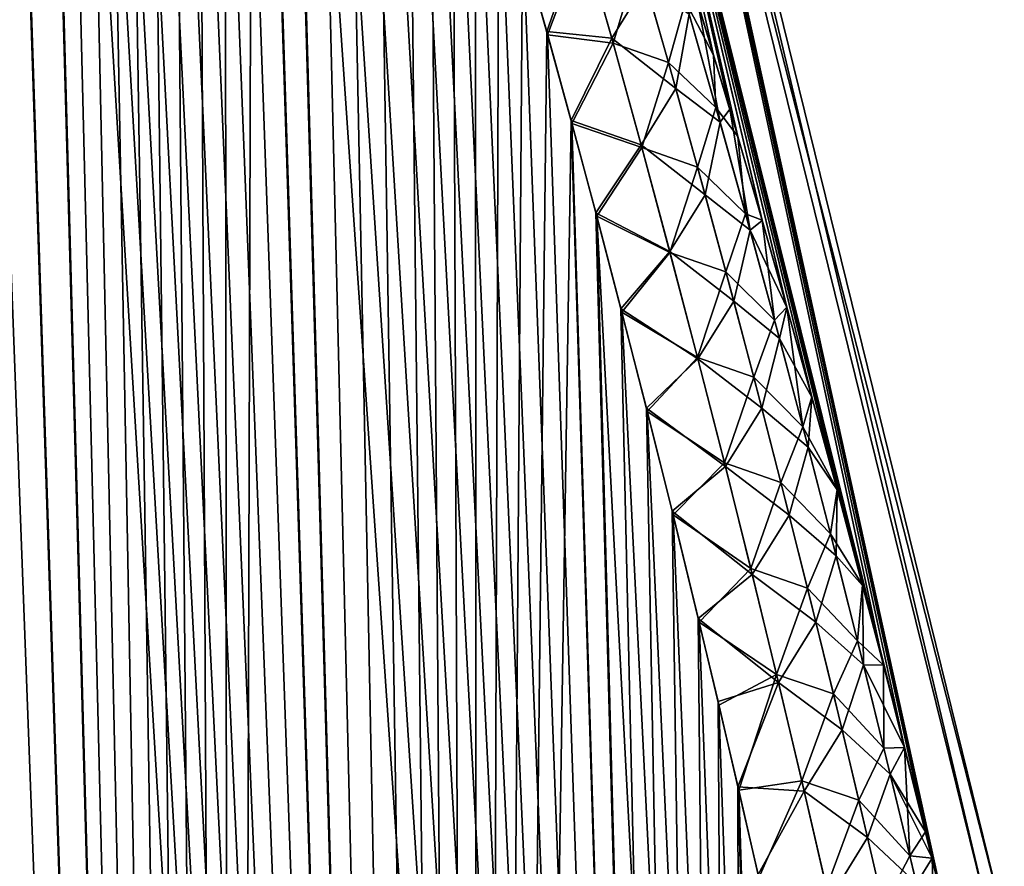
# Model space of a CAD drawing. Header units: metres. Extents: x -109 to 109, y -108 to 40.
# Tile 198 of 230: x 94.47 to 98.74, y -79.64 to -75.97. Entities that reach past the tile are written whole.
import ezdxf

# ---------------------------------------------------------------- set-up
doc = ezdxf.new("R2010")
doc.units = ezdxf.units.M
doc.layers.add('solid_K_24_42_17_000C74_XXXX', color=7, linetype='CONTINUOUS')

msp = doc.modelspace()

# ---------------------------------------------------------------- linework, layer by layer
at = {"layer": 'solid_K_24_42_17_000C74_XXXX'}
for points in [[(95.389999, -102.673729, 8.073124), (93.560043, -68.4589, 8.583767), (93.441399, -68.361893, 8.75919)], [(94.447647, -102.814323, 9.416268), (95.389999, -102.673729, 8.073124), (93.441399, -68.361893, 8.75919)], [(95.389999, -102.673729, 8.073124), (93.687263, -68.582916, 8.401826), (93.560043, -68.4589, 8.583767)], [(95.389999, -102.673729, 8.073124), (93.824593, -68.738571, 8.212093), (93.687263, -68.582916, 8.401826)], [(95.389999, -102.673729, 8.073124), (93.973274, -68.93087, 8.013956), (93.824593, -68.738571, 8.212093)], [(95.389999, -102.673729, 8.073124), (94.133881, -69.164909, 7.807856), (93.973274, -68.93087, 8.013956)], [(95.389999, -102.673729, 8.073124), (94.306633, -69.445343, 7.594706), (94.133881, -69.164909, 7.807856)], [(95.389816, -102.673767, -8.073364), (94.302391, -69.43808, -7.599846), (94.487511, -69.768867, -7.380369)], [(95.389816, -102.673767, -8.073364), (94.447433, -102.814339, -9.416606), (94.302391, -69.43808, -7.599846)], [(95.389999, -102.673729, 8.073124), (94.491783, -69.776871, 7.375411), (94.306633, -69.445343, 7.594706)], [(95.389816, -102.673767, -8.073364), (94.487511, -69.768867, -7.380369), (94.584785, -69.954926, -7.268615)], [(96.455536, -102.389442, 6.809396), (94.589073, -69.963287, 7.26374), (94.491783, -69.776871, 7.375411)], [(95.389999, -102.673729, 8.073124), (96.455536, -102.389442, 6.809396), (94.491783, -69.776871, 7.375411)], [(95.389816, -102.673767, -8.073364), (94.584785, -69.954926, -7.268615), (94.685234, -70.155647, -7.15567)], [(96.455536, -102.389442, 6.809396), (94.689522, -70.164375, 7.150897), (94.589073, -69.963287, 7.26374)], [(95.389816, -102.673767, -8.073364), (94.685234, -70.155647, -7.15567), (94.78891, -70.371414, -7.041606)], [(96.455536, -102.389442, 6.809396), (94.793198, -70.380531, 7.036944), (94.689522, -70.164375, 7.150897)], [(95.389816, -102.673767, -8.073364), (94.78891, -70.371414, -7.041606), (94.895844, -70.603638, -6.926581)], [(96.455536, -102.389442, 6.809396), (94.900124, -70.613136, 6.92203), (94.793198, -70.380531, 7.036944)], [(95.389816, -102.673767, -8.073364), (94.895844, -70.603638, -6.926581), (95.006081, -70.852097, -6.81063)], [(96.455536, -102.389442, 6.809396), (95.010353, -70.861969, 6.806194), (94.900124, -70.613136, 6.92203)], [(95.389816, -102.673767, -8.073364), (95.006081, -70.852097, -6.81063), (95.119659, -71.118652, -6.693917)], [(96.455536, -102.389442, 6.809396), (95.123924, -71.128868, 6.68959), (95.010353, -70.861969, 6.806194)], [(95.389816, -102.673767, -8.073364), (95.119659, -71.118652, -6.693917), (95.236626, -71.402985, -6.576483)], [(96.455536, -102.389442, 6.809396), (95.240883, -71.413521, 6.572256), (95.123924, -71.128868, 6.68959)], [(95.389816, -102.673767, -8.073364), (95.236626, -71.402985, -6.576483), (95.357018, -71.706856, -6.458479)], [(96.455536, -102.389442, 6.809396), (95.361275, -71.717728, 6.45436), (95.240883, -71.413521, 6.572256)], [(95.389816, -102.673767, -8.073364), (95.357018, -71.706856, -6.458479), (95.480888, -72.030533, -6.339974)], [(96.455536, -102.389442, 6.809396), (95.485123, -72.041763, 6.335978), (95.361275, -71.717728, 6.45436)], [(96.455429, -102.389481, -6.809506), (95.389816, -102.673767, -8.073364), (95.480888, -72.030533, -6.339974)], [(96.455429, -102.389481, -6.809506), (95.480888, -72.030533, -6.339974), (95.608261, -72.375069, -6.221096)], [(96.455536, -102.389442, 6.809396), (95.612465, -72.386665, 6.217226), (95.485123, -72.041763, 6.335978)], [(96.455429, -102.389481, -6.809506), (95.608261, -72.375069, -6.221096), (95.739159, -72.741943, -6.101994)], [(97.644279, -101.955215, 5.632307), (95.74334, -72.753899, 6.098241), (95.612465, -72.386665, 6.217226)], [(96.455536, -102.389442, 6.809396), (97.644279, -101.955215, 5.632307), (95.612465, -72.386665, 6.217226)], [(96.455429, -102.389481, -6.809506), (95.739159, -72.741943, -6.101994), (95.873627, -73.131157, -5.982728)], [(97.644279, -101.955215, 5.632307), (95.877785, -73.143463, 5.979087), (95.74334, -72.753899, 6.098241)], [(96.455429, -102.389481, -6.809506), (95.873627, -73.131157, -5.982728), (96.011665, -73.545197, -5.863505)], [(97.644279, -101.955215, 5.632307), (96.015808, -73.557854, 5.859976), (95.877785, -73.143463, 5.979087)], [(98.218132, -78.76783, -3.484112), (96.812378, -73.114449, -3.283021), (97.009972, -73.114449, -1.646793)], [(97.550713, -76.354187, -3.981314), (97.412041, -75.892067, -4.091873), (96.812378, -73.114449, -3.283021)], [(97.691643, -76.83709, -3.871472), (97.550713, -76.354187, -3.981314), (96.812378, -73.114449, -3.283021)], [(97.798958, -77.21431, -3.789893), (97.691643, -76.83709, -3.871472), (96.812378, -73.114449, -3.283021)], [(97.907448, -77.603951, -3.708859), (97.798958, -77.21431, -3.789893), (96.812378, -73.114449, -3.283021)], [(98.01693, -78.005669, -3.628244), (97.907448, -77.603951, -3.708859), (96.812378, -73.114449, -3.283021)], [(98.127525, -78.420647, -3.548299), (98.01693, -78.005669, -3.628244), (96.812378, -73.114449, -3.283021)], [(98.218132, -78.76783, -3.484112), (98.127525, -78.420647, -3.548299), (96.812378, -73.114449, -3.283021)], [(96.812378, -73.114449, 3.283042), (98.429756, -79.604912, 3.338422), (98.493965, -79.866257, 3.295091)], [(97.009972, -73.114449, 1.646804), (96.812378, -73.114449, 3.283042), (98.493965, -79.866257, 3.295091)], [(96.812378, -73.114449, 3.283042), (98.401451, -79.490807, 3.357665), (98.429756, -79.604912, 3.338422)], [(96.812378, -73.114449, 3.283042), (98.309433, -79.124496, 3.42072), (98.401451, -79.490807, 3.357665)], [(96.812378, -73.114449, 3.283042), (98.217957, -78.76712, 3.484231), (98.309433, -79.124496, 3.42072)], [(96.812378, -73.114449, 3.283042), (98.127296, -78.419769, 3.548453), (98.217957, -78.76712, 3.484231)], [(96.812378, -73.114449, 3.283042), (98.016693, -78.004768, 3.628411), (98.127296, -78.419769, 3.548453)], [(96.812378, -73.114449, 3.283042), (97.907196, -77.603035, 3.709036), (98.016693, -78.004768, 3.628411)], [(96.812378, -73.114449, 3.283042), (97.798706, -77.213394, 3.790079), (97.907196, -77.603035, 3.709036)], [(96.812378, -73.114449, 3.283042), (97.691383, -76.836182, 3.871666), (97.798706, -77.213394, 3.790079)], [(96.812378, -73.114449, 3.283042), (97.585464, -76.471977, 3.953966), (97.691383, -76.836182, 3.871666)], [(96.812378, -73.114449, 3.283042), (97.48085, -76.119797, 4.036745), (97.585464, -76.471977, 3.953966)], [(96.812378, -73.114449, 3.283042), (97.377434, -75.778671, 4.119767), (97.48085, -76.119797, 4.036745)], [(98.681618, -79.883408, -1.653347), (97.009972, -73.114449, -1.646793), (97.075981, -73.114449)], [(98.309555, -79.125, -3.420638), (98.218132, -78.76783, -3.484112), (97.009972, -73.114449, -1.646793)], [(98.401512, -79.491081, -3.357625), (98.309555, -79.125, -3.420638), (97.009972, -73.114449, -1.646793)], [(98.429619, -79.604347, -3.338524), (98.401512, -79.491081, -3.357625), (97.009972, -73.114449, -1.646793)], [(98.493973, -79.866272, -3.295095), (98.429619, -79.604347, -3.338524), (97.009972, -73.114449, -1.646793)], [(98.681618, -79.883408, -1.653347), (98.493973, -79.866272, -3.295095), (97.009972, -73.114449, -1.646793)], [(97.009972, -73.114449, 1.646804), (98.743149, -79.883408), (97.075981, -73.114449)], [(97.009972, -73.114449, 1.646804), (98.681618, -79.883408, 1.653341), (98.743149, -79.883408)], [(97.009972, -73.114449, 1.646804), (98.493965, -79.866257, 3.295091), (98.681618, -79.883408, 1.653341)], [(98.743149, -79.883408), (98.681618, -79.883408, -1.653347), (97.075981, -73.114449)], [(96.455429, -102.389481, -6.809506), (96.011665, -73.545197, -5.863505), (96.153328, -73.983566, -5.744354)], [(97.644279, -101.955215, 5.632307), (96.157455, -73.996559, 5.740932), (96.015808, -73.557854, 5.859976)], [(96.455429, -102.389481, -6.809506), (96.153328, -73.983566, -5.744354), (96.249771, -74.290771, -5.665089)], [(97.644279, -101.955215, 5.632307), (96.253876, -74.303986, 5.661742), (96.157455, -73.996559, 5.740932)], [(96.455429, -102.389481, -6.809506), (96.249771, -74.290771, -5.665089), (96.347809, -74.610367, -5.586002)], [(97.644279, -101.955215, 5.632307), (96.351898, -74.623795, 5.582736), (96.253876, -74.303986, 5.661742)], [(96.455429, -102.389481, -6.809506), (96.347809, -74.610367, -5.586002), (96.447479, -74.941788, -5.507074)], [(97.644279, -101.955215, 5.632307), (96.451538, -74.955421, 5.503892), (96.351898, -74.623795, 5.582736)], [(96.455429, -102.389481, -6.809506), (96.447479, -74.941788, -5.507074), (96.548737, -75.28624, -5.42842)], [(97.644279, -101.955215, 5.632307), (96.552757, -75.300079, 5.425324), (96.451538, -74.955421, 5.503892)], [(96.455429, -102.389481, -6.809506), (96.548737, -75.28624, -5.42842), (96.65155, -75.644783, -5.350139)], [(97.644279, -101.955215, 5.632307), (96.655533, -75.658813, 5.347132), (96.552757, -75.300079, 5.425324)], [(96.90731, -75.584602, -5.065421), (96.755974, -76.016479, -5.272164), (96.65155, -75.644783, -5.350139)], [(97.038185, -76.045349, -4.97201), (96.755974, -76.016479, -5.272164), (96.90731, -75.584602, -5.065421)], [(97.038185, -76.045349, -4.97201), (96.90731, -75.584602, -5.065421), (97.186081, -75.805099, -4.681974)], [(96.915962, -75.615364, 5.059294), (96.655533, -75.658813, 5.347132), (96.759918, -76.030693, 5.269248)], [(96.915962, -75.615364, 5.059294), (96.759918, -76.030693, 5.269248), (97.044006, -76.066963, 4.968042)], [(96.915962, -75.615364, 5.059294), (97.044006, -76.066963, 4.968042), (97.155304, -75.698952, 4.703248)], [(96.455429, -102.389481, -6.809506), (96.65155, -75.644783, -5.350139), (96.755974, -76.016479, -5.272164)], [(97.644279, -101.955215, 5.632307), (96.759918, -76.030693, 5.269248), (96.655533, -75.658813, 5.347132)], [(97.044006, -76.066963, 4.968042), (97.284599, -76.151337, 4.615345), (97.155304, -75.698952, 4.703248)], [(97.359154, -75.886536, 4.298809), (97.155304, -75.698952, 4.703248), (97.284599, -76.151337, 4.615345)], [(97.038185, -76.045349, -4.97201), (97.186081, -75.805099, -4.681974), (97.316544, -76.264488, -4.593781)], [(97.316544, -76.264488, -4.593781), (97.186081, -75.805099, -4.681974), (97.375191, -75.941635, -4.288196)], [(97.359154, -75.886536, 4.298809), (97.48085, -76.119797, 4.036745), (97.377434, -75.778671, 4.119767)], [(97.359154, -75.886536, 4.298809), (97.284599, -76.151337, 4.615345), (97.491089, -76.346375, 4.213285)], [(97.359154, -75.886536, 4.298809), (97.491089, -76.346375, 4.213285), (97.48085, -76.119797, 4.036745)], [(97.508987, -76.409561, -4.201725), (97.375191, -75.941635, -4.288196), (97.412041, -75.892067, -4.091873)], [(97.508987, -76.409561, -4.201725), (97.412041, -75.892067, -4.091873), (97.550713, -76.354187, -3.981314)], [(97.316544, -76.264488, -4.593781), (97.375191, -75.941635, -4.288196), (97.508987, -76.409561, -4.201725)], [(96.455429, -102.389481, -6.809506), (96.755974, -76.016479, -5.272164), (96.861961, -76.402138, -5.194592)], [(97.038185, -76.045349, -4.97201), (96.861961, -76.402138, -5.194592), (96.755974, -76.016479, -5.272164)], [(97.644279, -101.955215, 5.632307), (96.865868, -76.416527, 5.191768), (96.759918, -76.030693, 5.269248)], [(97.044006, -76.066963, 4.968042), (96.759918, -76.030693, 5.269248), (96.865868, -76.416527, 5.191768)], [(97.165993, -76.507904, -4.883006), (96.861961, -76.402138, -5.194592), (97.038185, -76.045349, -4.97201)], [(97.165993, -76.507904, -4.883006), (97.038185, -76.045349, -4.97201), (97.316544, -76.264488, -4.593781)], [(97.044006, -76.066963, 4.968042), (96.865868, -76.416527, 5.191768), (97.169121, -76.520271, 4.880995)], [(97.044006, -76.066963, 4.968042), (97.169121, -76.520271, 4.880995), (97.284599, -76.151337, 4.615345)], [(97.491089, -76.346375, 4.213285), (97.585464, -76.471977, 3.953966), (97.48085, -76.119797, 4.036745)], [(97.169121, -76.520271, 4.880995), (97.410896, -76.605141, 4.531525), (97.284599, -76.151337, 4.615345)], [(97.491089, -76.346375, 4.213285), (97.284599, -76.151337, 4.615345), (97.410896, -76.605141, 4.531525)], [(97.165993, -76.507904, -4.883006), (97.316544, -76.264488, -4.593781), (97.443939, -76.725327, -4.509751)], [(97.443939, -76.725327, -4.509751), (97.316544, -76.264488, -4.593781), (97.508987, -76.409561, -4.201725)], [(97.491089, -76.346375, 4.213285), (97.410896, -76.605141, 4.531525), (97.619888, -76.807411, 4.131813)], [(97.491089, -76.346375, 4.213285), (97.619888, -76.807411, 4.131813), (97.585464, -76.471977, 3.953966)], [(97.639557, -76.878731, -4.119422), (97.508987, -76.409561, -4.201725), (97.550713, -76.354187, -3.981314)], [(97.639557, -76.878731, -4.119422), (97.550713, -76.354187, -3.981314), (97.691643, -76.83709, -3.871472)], [(97.644241, -101.955231, -5.632339), (96.455429, -102.389481, -6.809506), (96.861961, -76.402138, -5.194592)], [(97.644241, -101.955231, -5.632339), (96.861961, -76.402138, -5.194592), (96.969444, -76.803215, -5.117574)], [(97.165993, -76.507904, -4.883006), (96.969444, -76.803215, -5.117574), (96.861961, -76.402138, -5.194592)], [(97.644279, -101.955215, 5.632307), (96.973297, -76.817772, 5.114843), (96.865868, -76.416527, 5.191768)], [(97.169121, -76.520271, 4.880995), (96.865868, -76.416527, 5.191768), (96.973297, -76.817772, 5.114843)], [(97.443939, -76.725327, -4.509751), (97.508987, -76.409561, -4.201725), (97.639557, -76.878731, -4.119422)], [(97.619888, -76.807411, 4.131813), (97.691383, -76.836182, 3.871666), (97.585464, -76.471977, 3.953966)], [(97.29084, -76.972115, -4.798152), (96.969444, -76.803215, -5.117574), (97.165993, -76.507904, -4.883006)], [(97.169121, -76.520271, 4.880995), (96.973297, -76.817772, 5.114843), (97.291405, -76.975159, 4.797913)], [(97.29084, -76.972115, -4.798152), (97.165993, -76.507904, -4.883006), (97.443939, -76.725327, -4.509751)], [(97.169121, -76.520271, 4.880995), (97.291405, -76.975159, 4.797913), (97.410896, -76.605141, 4.531525)], [(97.291405, -76.975159, 4.797913), (97.534294, -77.06028, 4.45156), (97.410896, -76.605141, 4.531525)], [(97.619888, -76.807411, 4.131813), (97.410896, -76.605141, 4.531525), (97.534294, -77.06028, 4.45156)], [(97.29084, -76.972115, -4.798152), (97.443939, -76.725327, -4.509751), (97.568375, -77.187508, -4.429628)], [(97.568375, -77.187508, -4.429628), (97.443939, -76.725327, -4.509751), (97.639557, -76.878731, -4.119422)], [(97.644241, -101.955231, -5.632339), (96.969444, -76.803215, -5.117574), (97.078438, -77.219658, -5.041108)], [(97.29084, -76.972115, -4.798152), (97.078438, -77.219658, -5.041108), (96.969444, -76.803215, -5.117574)], [(98.284912, -101.679092, 5.07917), (97.082237, -77.234352, 5.038472), (96.973297, -76.817772, 5.114843)], [(97.291405, -76.975159, 4.797913), (96.973297, -76.817772, 5.114843), (97.082237, -77.234352, 5.038472)], [(97.644279, -101.955215, 5.632307), (98.284912, -101.679092, 5.07917), (96.973297, -76.817772, 5.114843)], [(97.619888, -76.807411, 4.131813), (97.534294, -77.06028, 4.45156), (97.745659, -77.269577, 4.054156)], [(97.619888, -76.807411, 4.131813), (97.745659, -77.269577, 4.054156), (97.691383, -76.836182, 3.871666)], [(97.639557, -76.878731, -4.119422), (97.691643, -76.83709, -3.871472), (97.798958, -77.21431, -3.789893)], [(97.745659, -77.269577, 4.054156), (97.798706, -77.213394, 3.790079), (97.691383, -76.836182, 3.871666)], [(97.568375, -77.187508, -4.429628), (97.639557, -76.878731, -4.119422), (97.767014, -77.349045, -4.041012)], [(97.767014, -77.349045, -4.041012), (97.639557, -76.878731, -4.119422), (97.798958, -77.21431, -3.789893)], [(97.412849, -77.437851, -4.717195), (97.078438, -77.219658, -5.041108), (97.29084, -76.972115, -4.798152)], [(97.291405, -76.975159, 4.797913), (97.082237, -77.234352, 5.038472), (97.410957, -77.431519, 4.71858)], [(97.412849, -77.437851, -4.717195), (97.29084, -76.972115, -4.798152), (97.568375, -77.187508, -4.429628)], [(97.291405, -76.975159, 4.797913), (97.410957, -77.431519, 4.71858), (97.534294, -77.06028, 4.45156)], [(97.410957, -77.431519, 4.71858), (97.654892, -77.516647, 4.37523), (97.534294, -77.06028, 4.45156)], [(97.745659, -77.269577, 4.054156), (97.534294, -77.06028, 4.45156), (97.654892, -77.516647, 4.37523)], [(97.412849, -77.437851, -4.717195), (97.568375, -77.187508, -4.429628), (97.689972, -77.650925, -4.353165)], [(97.689972, -77.650925, -4.353165), (97.568375, -77.187508, -4.429628), (97.767014, -77.349045, -4.041012)], [(97.745659, -77.269577, 4.054156), (97.868523, -77.73278, 3.98008), (97.798706, -77.213394, 3.790079)], [(97.767014, -77.349045, -4.041012), (97.798958, -77.21431, -3.789893), (97.907448, -77.603951, -3.708859)], [(97.868523, -77.73278, 3.98008), (97.907196, -77.603035, 3.709036), (97.798706, -77.213394, 3.790079)], [(97.644241, -101.955231, -5.632339), (97.078438, -77.219658, -5.041108), (97.188965, -77.651047, -4.965174)], [(97.412849, -77.437851, -4.717195), (97.188965, -77.651047, -4.965174), (97.078438, -77.219658, -5.041108)], [(98.284912, -101.679092, 5.07917), (97.192711, -77.665878, 4.962634), (97.082237, -77.234352, 5.038472)], [(97.410957, -77.431519, 4.71858), (97.082237, -77.234352, 5.038472), (97.192711, -77.665878, 4.962634)], [(97.745659, -77.269577, 4.054156), (97.654892, -77.516647, 4.37523), (97.868523, -77.73278, 3.98008)], [(97.689972, -77.650925, -4.353165), (97.767014, -77.349045, -4.041012), (97.891495, -77.820419, -3.966262)], [(97.891495, -77.820419, -3.966262), (97.767014, -77.349045, -4.041012), (97.907448, -77.603951, -3.708859)], [(97.532112, -77.904991, -4.639899), (97.188965, -77.651047, -4.965174), (97.412849, -77.437851, -4.717195)], [(97.410957, -77.431519, 4.71858), (97.192711, -77.665878, 4.962634), (97.527863, -77.889229, 4.642779)], [(97.410957, -77.431519, 4.71858), (97.527863, -77.889229, 4.642779), (97.654892, -77.516647, 4.37523)], [(97.532112, -77.904991, -4.639899), (97.412849, -77.437851, -4.717195), (97.689972, -77.650925, -4.353165)], [(97.527863, -77.889229, 4.642779), (97.772797, -77.974152, 4.302317), (97.654892, -77.516647, 4.37523)], [(97.868523, -77.73278, 3.98008), (97.654892, -77.516647, 4.37523), (97.772797, -77.974152, 4.302317)], [(97.868523, -77.73278, 3.98008), (98.016693, -78.004768, 3.628411), (97.907196, -77.603035, 3.709036)], [(97.891495, -77.820419, -3.966262), (97.907448, -77.603951, -3.708859), (98.01693, -78.005669, -3.628244)], [(97.644241, -101.955231, -5.632339), (97.188965, -77.651047, -4.965174), (97.300896, -78.099068, -4.889968)], [(97.532112, -77.904991, -4.639899), (97.300896, -78.099068, -4.889968), (97.188965, -77.651047, -4.965174)], [(98.284912, -101.679092, 5.07917), (97.304573, -78.114014, 4.887526), (97.192711, -77.665878, 4.962634)], [(97.527863, -77.889229, 4.642779), (97.192711, -77.665878, 4.962634), (97.304573, -78.114014, 4.887526)], [(97.532112, -77.904991, -4.639899), (97.689972, -77.650925, -4.353165), (97.808807, -78.115486, -4.280169)], [(97.808807, -78.115486, -4.280169), (97.689972, -77.650925, -4.353165), (97.891495, -77.820419, -3.966262)], [(97.868523, -77.73278, 3.98008), (97.772797, -77.974152, 4.302317), (97.988579, -78.19696, 3.909377)], [(97.868523, -77.73278, 3.98008), (97.988579, -78.19696, 3.909377), (98.016693, -78.004768, 3.628411)], [(97.808807, -78.115486, -4.280169), (97.891495, -77.820419, -3.966262), (98.013069, -78.292793, -3.894983)], [(98.013069, -78.292793, -3.894983), (97.891495, -77.820419, -3.966262), (98.01693, -78.005669, -3.628244)], [(97.527863, -77.889229, 4.642779), (97.304573, -78.114014, 4.887526), (97.642212, -78.34819, 4.570313)], [(97.527863, -77.889229, 4.642779), (97.642212, -78.34819, 4.570313), (97.772797, -77.974152, 4.302317)], [(97.648705, -78.373428, -4.566083), (97.300896, -78.099068, -4.889968), (97.532112, -77.904991, -4.639899)], [(97.648705, -78.373428, -4.566083), (97.532112, -77.904991, -4.639899), (97.808807, -78.115486, -4.280169)], [(97.642212, -78.34819, 4.570313), (97.888077, -78.432724, 4.232641), (97.772797, -77.974152, 4.302317)], [(97.988579, -78.19696, 3.909377), (97.772797, -77.974152, 4.302317), (97.888077, -78.432724, 4.232641)], [(97.988579, -78.19696, 3.909377), (98.127296, -78.419769, 3.548453), (98.016693, -78.004768, 3.628411)], [(98.013069, -78.292793, -3.894983), (98.01693, -78.005669, -3.628244), (98.127525, -78.420647, -3.548299)], [(97.644241, -101.955231, -5.632339), (97.300896, -78.099068, -4.889968), (97.414146, -78.564911, -4.815625)], [(97.648705, -78.373428, -4.566083), (97.414146, -78.564911, -4.815625), (97.300896, -78.099068, -4.889968)], [(98.284912, -101.679092, 5.07917), (97.417755, -78.579956, 4.813282), (97.304573, -78.114014, 4.887526)], [(97.642212, -78.34819, 4.570313), (97.304573, -78.114014, 4.887526), (97.417755, -78.579956, 4.813282)], [(97.648705, -78.373428, -4.566083), (97.808807, -78.115486, -4.280169), (97.924965, -78.581131, -4.210467)], [(97.924965, -78.581131, -4.210467), (97.808807, -78.115486, -4.280169), (98.013069, -78.292793, -3.894983)], [(97.988579, -78.19696, 3.909377), (97.888077, -78.432724, 4.232641), (98.105904, -78.662064, 3.841883)], [(97.988579, -78.19696, 3.909377), (98.105904, -78.662064, 3.841883), (98.127296, -78.419769, 3.548453)], [(97.924965, -78.581131, -4.210467), (98.013069, -78.292793, -3.894983), (98.131836, -78.766113, -3.826994)], [(98.131836, -78.766113, -3.826994), (98.013069, -78.292793, -3.894983), (98.127525, -78.420647, -3.548299)], [(97.642212, -78.34819, 4.570313), (97.417755, -78.579956, 4.813282), (97.754051, -78.808319, 4.501024)], [(97.642212, -78.34819, 4.570313), (97.754051, -78.808319, 4.501024), (97.888077, -78.432724, 4.232641)], [(97.762688, -78.843094, -4.495575), (97.414146, -78.564911, -4.815625), (97.648705, -78.373428, -4.566083)], [(97.762688, -78.843094, -4.495575), (97.648705, -78.373428, -4.566083), (97.924965, -78.581131, -4.210467)], [(97.754051, -78.808319, 4.501024), (98.000801, -78.892296, 4.166051), (97.888077, -78.432724, 4.232641)], [(98.105904, -78.662064, 3.841883), (97.888077, -78.432724, 4.232641), (98.000801, -78.892296, 4.166051)], [(98.105904, -78.662064, 3.841883), (98.217957, -78.76712, 3.484231), (98.127296, -78.419769, 3.548453)], [(98.131836, -78.766113, -3.826994), (98.127525, -78.420647, -3.548299), (98.218132, -78.76783, -3.484112)], [(97.644241, -101.955231, -5.632339), (97.414146, -78.564911, -4.815625), (97.500031, -78.925064, -4.76033)], [(97.762688, -78.843094, -4.495575), (97.500031, -78.925064, -4.76033), (97.414146, -78.564911, -4.815625)], [(98.284912, -101.679092, 5.07917), (97.503586, -78.94017, 4.758061), (97.417755, -78.579956, 4.813282)], [(97.754051, -78.808319, 4.501024), (97.417755, -78.579956, 4.813282), (97.503586, -78.94017, 4.758061)], [(97.762688, -78.843094, -4.495575), (97.924965, -78.581131, -4.210467), (98.038513, -79.047791, -4.14389)], [(98.038513, -79.047791, -4.14389), (97.924965, -78.581131, -4.210467), (98.131836, -78.766113, -3.826994)], [(98.105904, -78.662064, 3.841883), (98.000801, -78.892296, 4.166051), (98.220573, -79.128036, 3.777438)], [(98.105904, -78.662064, 3.841883), (98.220573, -79.128036, 3.777438), (98.217957, -78.76712, 3.484231)], [(98.038513, -79.047791, -4.14389), (98.131836, -78.766113, -3.826994), (98.247871, -79.240318, -3.762113)], [(98.131836, -78.766113, -3.826994), (98.218132, -78.76783, -3.484112), (98.309555, -79.125, -3.420638)], [(98.247871, -79.240318, -3.762113), (98.131836, -78.766113, -3.826994), (98.309555, -79.125, -3.420638)], [(98.220573, -79.128036, 3.777438), (98.309433, -79.124496, 3.42072), (98.217957, -78.76712, 3.484231)], [(97.754051, -78.808319, 4.501024), (97.503586, -78.94017, 4.758061), (97.590172, -79.310181, 4.703318)], [(97.754051, -78.808319, 4.501024), (97.590172, -79.310181, 4.703318), (97.863457, -79.269547, 4.434763)], [(97.754051, -78.808319, 4.501024), (97.863457, -79.269547, 4.434763), (98.000801, -78.892296, 4.166051)], [(97.762688, -78.843094, -4.495575), (97.58667, -79.295021, -4.705511), (97.500031, -78.925064, -4.76033)], [(97.874138, -79.313889, -4.428203), (97.58667, -79.295021, -4.705511), (97.762688, -78.843094, -4.495575)], [(97.874138, -79.313889, -4.428203), (97.762688, -78.843094, -4.495575), (98.038513, -79.047791, -4.14389)], [(97.644241, -101.955231, -5.632339), (97.500031, -78.925064, -4.76033), (97.58667, -79.295021, -4.705511)], [(97.863457, -79.269547, 4.434763), (98.111038, -79.352806, 4.102395), (98.000801, -78.892296, 4.166051)], [(98.220573, -79.128036, 3.777438), (98.000801, -78.892296, 4.166051), (98.111038, -79.352806, 4.102395)], [(98.284912, -101.679092, 5.07917), (97.590172, -79.310181, 4.703318), (97.503586, -78.94017, 4.758061)], [(97.874138, -79.313889, -4.428203), (98.038513, -79.047791, -4.14389), (98.149529, -79.515388, -4.080269)], [(98.149529, -79.515388, -4.080269), (98.038513, -79.047791, -4.14389), (98.247871, -79.240318, -3.762113)], [(98.220573, -79.128036, 3.777438), (98.111038, -79.352806, 4.102395), (98.332649, -79.594818, 3.715883)], [(98.220573, -79.128036, 3.777438), (98.332649, -79.594818, 3.715883), (98.309433, -79.124496, 3.42072)], [(98.247871, -79.240318, -3.762113), (98.309555, -79.125, -3.420638), (98.401512, -79.491081, -3.357625)], [(98.332649, -79.594818, 3.715883), (98.401451, -79.490807, 3.357665), (98.309433, -79.124496, 3.42072)], [(98.149529, -79.515388, -4.080269), (98.247871, -79.240318, -3.762113), (98.361252, -79.715355, -3.700178)], [(98.247871, -79.240318, -3.762113), (98.401512, -79.491081, -3.357625), (98.429619, -79.604347, -3.338524)], [(98.361252, -79.715355, -3.700178), (98.247871, -79.240318, -3.762113), (98.429619, -79.604347, -3.338524)], [(98.284889, -101.6791, -5.079187), (97.58667, -79.295021, -4.705511), (97.673973, -79.675621, -4.651275)], [(97.874138, -79.313889, -4.428203), (97.673973, -79.675621, -4.651275), (97.58667, -79.295021, -4.705511)], [(98.284889, -101.6791, -5.079187), (97.644241, -101.955231, -5.632339), (97.58667, -79.295021, -4.705511)], [(97.863457, -79.269547, 4.434763), (97.590172, -79.310181, 4.703318), (97.677414, -79.690811, 4.649159)], [(98.284912, -101.679092, 5.07917), (97.677414, -79.690811, 4.649159), (97.590172, -79.310181, 4.703318)], [(97.863457, -79.269547, 4.434763), (97.677414, -79.690811, 4.649159), (97.970474, -79.731804, 4.371383)], [(97.863457, -79.269547, 4.434763), (97.970474, -79.731804, 4.371383), (98.111038, -79.352806, 4.102395)], [(97.983116, -79.785736, -4.363805), (97.673973, -79.675621, -4.651275), (97.874138, -79.313889, -4.428203)], [(97.983116, -79.785736, -4.363805), (97.874138, -79.313889, -4.428203), (98.149529, -79.515388, -4.080269)], [(97.970474, -79.731804, 4.371383), (98.218857, -79.814201, 4.041524), (98.111038, -79.352806, 4.102395)], [(98.332649, -79.594818, 3.715883), (98.111038, -79.352806, 4.102395), (98.218857, -79.814201, 4.041524)], [(97.983116, -79.785736, -4.363805), (98.149529, -79.515388, -4.080269), (98.258072, -79.983871, -4.019468)], [(98.258072, -79.983871, -4.019468), (98.149529, -79.515388, -4.080269), (98.361252, -79.715355, -3.700178)], [(98.332649, -79.594818, 3.715883), (98.429756, -79.604912, 3.338422), (98.401451, -79.490807, 3.357665)], [(98.332649, -79.594818, 3.715883), (98.218857, -79.814201, 4.041524), (98.442215, -80.06237, 3.657073)], [(98.332649, -79.594818, 3.715883), (98.442215, -80.06237, 3.657073), (98.429756, -79.604912, 3.338422)], [(98.361252, -79.715355, -3.700178), (98.429619, -79.604347, -3.338524), (98.545059, -80.089066, -3.278421)], [(98.545059, -80.089066, -3.278421), (98.429619, -79.604347, -3.338524), (98.493973, -79.866272, -3.295095)], [(98.542633, -80.078781, 3.279669), (98.493965, -79.866257, 3.295091), (98.429756, -79.604912, 3.338422)], [(98.442215, -80.06237, 3.657073), (98.542633, -80.078781, 3.279669), (98.429756, -79.604912, 3.338422)]]:
    msp.add_3dface(points, dxfattribs=at)

doc.saveas('drawing.dxf')
